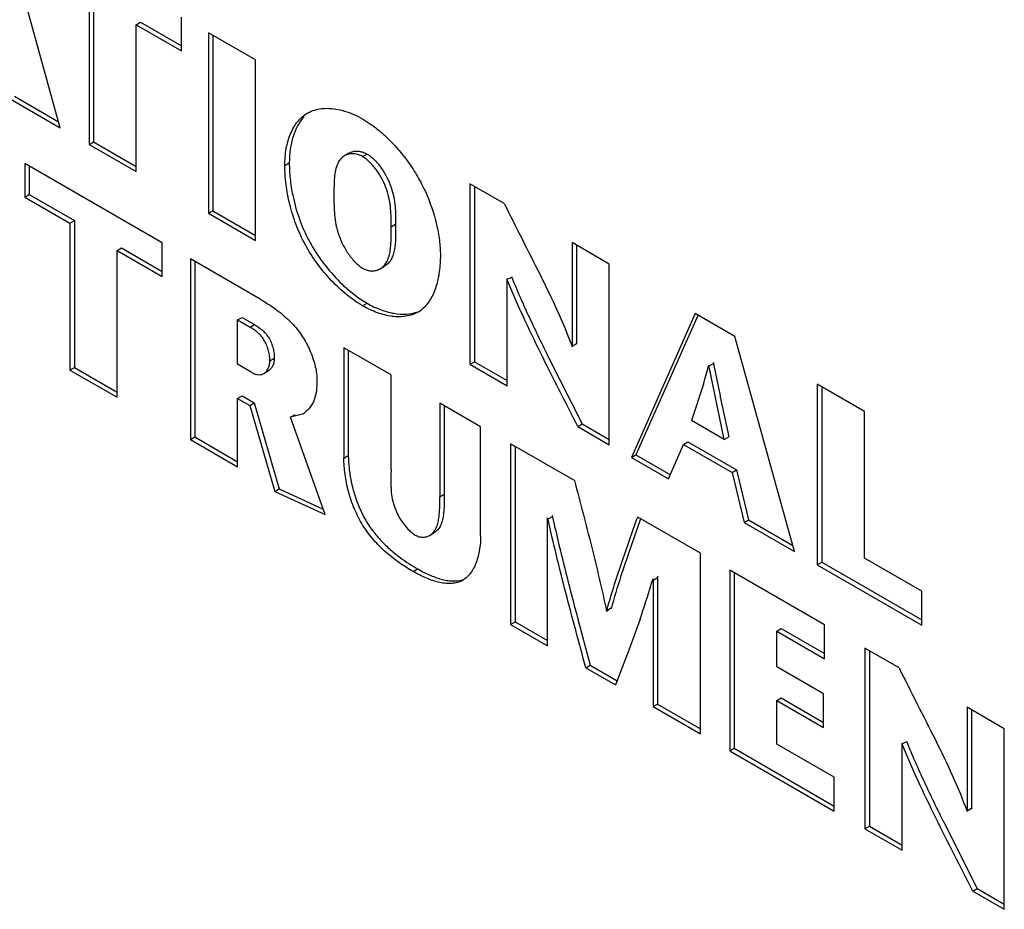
# Model space of a CAD drawing. Header units: inches. Extents: x 0 to 34, y 0 to 22.
# Tile 86 of 126: x 22.742 to 23.211, y 12.285 to 12.709. Entities that reach past the tile are written whole.
import ezdxf

# ---------------------------------------------------------------- set-up
doc = ezdxf.new("R2010")
doc.units = ezdxf.units.IN
doc.header["$LTSCALE"] = 1.87
doc.header["$MEASUREMENT"] = 0
doc.layers.get('0').update_dxf_attribs({"linetype": 'CONTINUOUS'})

msp = doc.modelspace()

# ---------------------------------------------------------------- linework, layer by layer
at = {"color": 7, "linetype": 'CONTINUOUS'}
for p, q in [((22.7615210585, 12.657347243), (22.7331513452, 12.7598390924)), ((22.7752261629, 12.7194112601), (22.7752261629, 12.6494284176)), ((22.7773474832, 12.7206360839), (22.7773474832, 12.6506532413)), ((22.7977160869, 12.7064258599), (22.7998374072, 12.7076506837)), ((22.7998374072, 12.7076506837), (22.8192376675, 12.6964492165)), ((22.8192376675, 12.693999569), (22.8192376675, 12.7101293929)), ((22.7977160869, 12.6364430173), (22.7977160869, 12.7064258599)), ((22.7977160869, 12.7064258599), (22.8192376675, 12.693999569)), ((22.8321089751, 12.7026976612), (22.8321089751, 12.6165849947)), ((22.8546273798, 12.6896958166), (22.8321089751, 12.7026976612)), ((22.8342302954, 12.7014728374), (22.8342302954, 12.6178098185)), ((22.8546273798, 12.6035831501), (22.8546273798, 12.6896958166)), ((22.7376306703, 12.6711412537), (22.7615210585, 12.657347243)), ((22.7397519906, 12.6723660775), (22.7607140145, 12.6602628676)), ((22.905602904, 12.6615638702), (22.9093957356, 12.6591389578)), ((22.7752261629, 12.6494284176), (22.7773474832, 12.6506532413)), ((22.7773474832, 12.6506532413), (22.7977160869, 12.6388926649)), ((22.7752261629, 12.6494284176), (22.7977160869, 12.6364430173)), ((22.8990784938, 12.6452241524), (22.8969571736, 12.6439993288)), ((22.905602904, 12.6436185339), (22.9077242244, 12.6448433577)), ((22.7446221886, 12.6404047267), (22.7446221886, 12.6242805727)), ((22.8101650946, 12.6025610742), (22.7446221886, 12.6404047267)), ((22.7467435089, 12.6391799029), (22.7467435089, 12.6255053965)), ((22.8685436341, 12.6393959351), (22.8706649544, 12.6406207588)), ((22.9567885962, 12.6307092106), (22.9567885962, 12.5445965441)), ((22.9730834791, 12.6213007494), (22.9567885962, 12.6307092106)), ((22.9589099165, 12.6294843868), (22.9589099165, 12.5458213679)), ((22.7446221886, 12.6242805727), (22.7467435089, 12.6255053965)), ((22.7446221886, 12.6242805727), (22.7661437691, 12.6118542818)), ((22.7467435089, 12.6255053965), (22.7682650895, 12.6130791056)), ((22.8321089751, 12.6165849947), (22.8342302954, 12.6178098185)), ((22.8342302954, 12.6178098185), (22.8546273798, 12.6060327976)), ((22.7661437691, 12.6118542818), (22.7682650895, 12.6130791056)), ((22.7682650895, 12.6130791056), (22.7682650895, 12.5430803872)), ((22.8321089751, 12.6165849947), (22.8546273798, 12.6035831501)), ((22.7661437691, 12.6118542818), (22.7661437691, 12.5418555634)), ((22.919240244, 12.6101243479), (22.9213615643, 12.6113491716)), ((22.7886238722, 12.598874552), (22.7907451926, 12.6000993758)), ((22.7907451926, 12.6000993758), (22.8101650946, 12.5888865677)), ((22.8101650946, 12.5864369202), (22.8101650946, 12.6025610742)), ((23.0054611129, 12.6026063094), (23.0054611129, 12.5529567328)), ((23.0231564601, 12.5923892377), (23.0054611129, 12.6026063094)), ((23.0075824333, 12.6013814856), (23.0075824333, 12.5541815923)), ((22.7886238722, 12.5288758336), (22.7886238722, 12.598874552)), ((22.7886238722, 12.598874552), (22.8101650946, 12.5864369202)), ((22.8235343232, 12.5948418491), (22.8235343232, 12.5087189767)), ((22.8568145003, 12.575626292), (22.8235343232, 12.5948418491)), ((22.8256556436, 12.5936170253), (22.8256556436, 12.5099438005)), ((22.9139913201, 12.5901566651), (22.9161126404, 12.5913814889)), ((23.0231564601, 12.5062765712), (23.0231564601, 12.5923892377)), ((22.9744544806, 12.5852618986), (22.9765758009, 12.5860417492)), ((22.9744544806, 12.5343964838), (22.9744544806, 12.5852618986)), ((22.8982347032, 12.580602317), (22.9037159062, 12.5762833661)), ((22.9037159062, 12.5762833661), (22.9077242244, 12.5737140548)), ((22.905602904, 12.572489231), (22.9077242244, 12.5737140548)), ((22.84605371, 12.5657152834), (22.8481750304, 12.5669401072)), ((22.8481750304, 12.5669401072), (22.854121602, 12.5635066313)), ((23.0641283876, 12.5687370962), (23.0337640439, 12.5001575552)), ((23.0654485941, 12.5681525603), (23.0358853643, 12.501382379)), ((23.0830120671, 12.5578338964), (23.0641283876, 12.5687370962)), ((22.84605371, 12.5445811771), (22.84605371, 12.5657152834)), ((22.84605371, 12.5657152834), (22.8520002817, 12.5622818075)), ((22.8520002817, 12.5622818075), (22.854121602, 12.5635066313)), ((23.1113817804, 12.455342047), (23.0830120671, 12.5578338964)), ((22.8966835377, 12.5524680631), (22.8966835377, 12.4998329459)), ((22.9191548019, 12.5394934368), (22.8966835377, 12.5524680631)), ((23.0054611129, 12.553265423), (23.0075824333, 12.5544902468)), ((22.8614087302, 12.546285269), (22.8635300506, 12.5475100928)), ((22.898804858, 12.5512432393), (22.898804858, 12.5010577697)), ((22.9943941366, 12.547550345), (23.010268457, 12.5161675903)), ((22.7661437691, 12.5418555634), (22.7682650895, 12.5430803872)), ((22.7682650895, 12.5430803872), (22.7886238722, 12.5313254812)), ((22.8524215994, 12.5409044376), (22.84605371, 12.5445811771)), ((22.9567885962, 12.5445965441), (22.9589099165, 12.5458213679)), ((22.9567885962, 12.5445965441), (22.9744544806, 12.5343964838)), ((22.9589099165, 12.5458213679), (22.9744544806, 12.5368461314)), ((23.0779866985, 12.5088091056), (23.0706375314, 12.544241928)), ((23.0707260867, 12.5437878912), (23.0728474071, 12.545012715)), ((22.7661437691, 12.5418555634), (22.7886238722, 12.5288758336)), ((22.8584899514, 12.5402079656), (22.8606112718, 12.5414327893)), ((22.9191548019, 12.4944719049), (22.9191548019, 12.5394934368)), ((23.0679907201, 12.5351694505), (23.0623252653, 12.5178518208)), ((23.1223055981, 12.5351417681), (23.1223055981, 12.4490291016)), ((23.1447955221, 12.5221563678), (23.1223055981, 12.5351417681)), ((23.1244269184, 12.5339169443), (23.1244269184, 12.4502539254)), ((22.84605371, 12.5283402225), (22.8481750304, 12.5295650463)), ((22.8481750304, 12.5295650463), (22.8539968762, 12.5262035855)), ((22.84605371, 12.495716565), (22.84605371, 12.5283402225)), ((22.84605371, 12.5283402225), (22.8518755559, 12.5249787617)), ((22.8518755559, 12.5249787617), (22.8539968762, 12.5262035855)), ((22.8518755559, 12.5249787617), (22.8637195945, 12.4840151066)), ((22.8539968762, 12.5262035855), (22.8658409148, 12.4852399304)), ((22.9423930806, 12.5260759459), (22.9423930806, 12.4814138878)), ((22.9618237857, 12.5148569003), (22.9423930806, 12.5260759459)), ((22.944514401, 12.5248511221), (22.944514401, 12.4826387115)), ((22.8770240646, 12.5208934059), (22.8712866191, 12.5194251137)), ((22.8712866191, 12.5194251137), (22.8734079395, 12.5206499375)), ((22.8877641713, 12.4729624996), (22.8712866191, 12.5194251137)), ((23.0776156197, 12.5217836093), (23.0801080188, 12.5100339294)), ((23.1447955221, 12.4521678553), (23.1447955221, 12.5221563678)), ((22.9618237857, 12.4628080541), (22.9618237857, 12.5148569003)), ((23.0081471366, 12.5149427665), (23.010268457, 12.5161675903)), ((23.0081471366, 12.5149427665), (23.0231564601, 12.5062765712)), ((23.010268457, 12.5161675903), (23.0231564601, 12.5087262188)), ((23.0779866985, 12.5088091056), (23.0623252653, 12.5178518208)), ((22.8235343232, 12.5087189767), (22.8256556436, 12.5099438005)), ((22.8256556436, 12.5099438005), (22.84605371, 12.4981662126)), ((23.0779866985, 12.5088091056), (23.0801080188, 12.5100339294)), ((22.8235343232, 12.5087189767), (22.84605371, 12.495716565)), ((22.9761142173, 12.5067441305), (22.9761142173, 12.4206212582)), ((23.0065551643, 12.4891679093), (22.9761142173, 12.5067441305)), ((22.9782355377, 12.5055193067), (22.9782355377, 12.4218460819)), ((23.0513248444, 12.4900181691), (23.0584695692, 12.50642939)), ((23.0584695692, 12.50642939), (23.0605908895, 12.5076542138)), ((23.0584695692, 12.50642939), (23.0816499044, 12.4930453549)), ((23.0605908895, 12.5076542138), (23.0837712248, 12.4942701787)), ((22.8966835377, 12.4998329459), (22.898804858, 12.5010577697)), ((23.0337640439, 12.5001575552), (23.0358853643, 12.501382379)), ((23.0358853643, 12.501382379), (23.0523856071, 12.4918553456)), ((23.0337640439, 12.5001575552), (23.0513248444, 12.4900181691)), ((23.0816499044, 12.4930453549), (23.0837712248, 12.4942701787)), ((23.0816499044, 12.4930453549), (23.0874619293, 12.4691530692)), ((23.0837712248, 12.4942701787), (23.0895832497, 12.470377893)), ((22.8637195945, 12.4840151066), (22.8658409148, 12.4852399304)), ((22.8637195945, 12.4840151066), (22.8877641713, 12.4729624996)), ((22.8658409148, 12.4852399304), (22.8868320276, 12.4755909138)), ((22.9423930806, 12.4814138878), (22.944514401, 12.4826387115)), ((22.9937702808, 12.4707254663), (22.9958916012, 12.4719502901)), ((22.9937702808, 12.4104268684), (22.9937778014, 12.4713587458)), ((23.0380954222, 12.4709577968), (23.0335376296, 12.458124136)), ((23.0665639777, 12.4545195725), (23.0366985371, 12.4717635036)), ((23.0874619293, 12.4691530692), (23.0895832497, 12.470377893)), ((23.0874619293, 12.4691530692), (23.1113817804, 12.455342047)), ((23.0895832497, 12.470377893), (23.1105747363, 12.4582576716)), ((22.9374986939, 12.4630188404), (22.9396200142, 12.4642436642)), ((23.0335376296, 12.458124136), (23.0285567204, 12.4433228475)), ((23.0665639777, 12.3683967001), (23.0665639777, 12.4545195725)), ((23.1223055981, 12.4490291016), (23.1244269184, 12.4502539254)), ((23.1223055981, 12.4490291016), (23.1720623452, 12.4203001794)), ((23.1244269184, 12.4502539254), (23.1720623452, 12.422749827)), ((23.1720623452, 12.4364243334), (23.1447955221, 12.4521678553)), ((22.9296366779, 12.445856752), (22.9317579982, 12.4470815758)), ((23.0805381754, 12.4464510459), (23.0805381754, 12.3603281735)), ((23.1258057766, 12.4203141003), (23.0805381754, 12.4464510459)), ((23.0826594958, 12.4452262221), (23.0826594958, 12.3615529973)), ((23.0440530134, 12.4423243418), (23.0440927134, 12.3813713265)), ((23.0440927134, 12.4416699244), (23.0462140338, 12.4428947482)), ((23.0461743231, 12.4435491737), (23.0462140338, 12.3825961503)), ((23.1720623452, 12.4203001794), (23.1720623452, 12.4364243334)), ((23.0219018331, 12.4268324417), (23.0239156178, 12.4285550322)), ((22.9761142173, 12.4206212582), (22.9782355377, 12.4218460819)), ((22.9782355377, 12.4218460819), (22.9937705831, 12.4128763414)), ((23.0076408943, 12.4252251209), (23.0081908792, 12.4231480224)), ((23.0081908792, 12.4231480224), (23.0141241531, 12.4011244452)), ((23.0378444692, 12.4231362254), (23.0325467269, 12.4083807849)), ((22.9761142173, 12.4206212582), (22.9937702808, 12.4104268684)), ((23.1029897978, 12.4173636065), (23.1051111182, 12.4185884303)), ((23.1029897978, 12.4003764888), (23.1029897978, 12.4173636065)), ((23.1029897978, 12.4173636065), (23.1258057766, 12.4041899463)), ((23.1051111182, 12.4185884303), (23.1258057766, 12.4066395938)), ((23.1258057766, 12.4041899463), (23.1258057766, 12.4203141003)), ((23.0325467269, 12.4083807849), (23.0261871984, 12.3917097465)), ((23.145006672, 12.4092277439), (23.145006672, 12.3231048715)), ((23.1612730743, 12.3998357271), (23.145006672, 12.4092277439)), ((23.1471279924, 12.4080029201), (23.1471279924, 12.3243296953)), ((23.0120028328, 12.3998996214), (23.0141241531, 12.4011244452)), ((23.0120028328, 12.3998996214), (23.0261871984, 12.3917097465)), ((23.0141241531, 12.4011244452), (23.027247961, 12.3935469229)), ((23.1252980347, 12.3874959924), (23.1029897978, 12.4003764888)), ((23.1029897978, 12.3842795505), (23.1051111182, 12.3855043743)), ((23.1029897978, 12.3635049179), (23.1029897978, 12.3842795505)), ((23.1029897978, 12.3842795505), (23.1252980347, 12.3713990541)), ((23.1051111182, 12.3855043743), (23.1252980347, 12.3738487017)), ((23.1252980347, 12.3713990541), (23.1252980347, 12.3874959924)), ((23.0440927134, 12.3813713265), (23.0462140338, 12.3825961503)), ((23.0440927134, 12.3813713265), (23.0665639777, 12.3683967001)), ((23.0462140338, 12.3825961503), (23.0665639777, 12.3708463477)), ((23.1937086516, 12.3811078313), (23.1937086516, 12.3313462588)), ((23.2114226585, 12.3708799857), (23.1937086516, 12.3811078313)), ((23.1958299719, 12.3798830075), (23.1958299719, 12.3325711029)), ((23.2114226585, 12.2847571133), (23.2114226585, 12.3708799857)), ((23.1626725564, 12.3638196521), (23.1647938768, 12.3645602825)), ((23.0805381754, 12.3603281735), (23.0826594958, 12.3615529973)), ((23.0805381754, 12.3603281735), (23.1303901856, 12.3315442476)), ((23.0826594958, 12.3615529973), (23.1303901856, 12.3339938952)), ((23.1303901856, 12.3476842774), (23.1029897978, 12.3635049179)), ((23.1626725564, 12.3129048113), (23.1626725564, 12.3638196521)), ((23.1303901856, 12.3315442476), (23.1303901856, 12.3476842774)), ((23.1937086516, 12.331761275), (23.1958299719, 12.3329860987)), ((23.145006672, 12.3231048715), (23.1471279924, 12.3243296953)), ((23.145006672, 12.3231048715), (23.1626725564, 12.3129048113)), ((23.1471279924, 12.3243296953), (23.1626725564, 12.3153544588)), ((23.1826864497, 12.3259609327), (23.1985150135, 12.2946594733)), ((23.1963936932, 12.2934346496), (23.1985150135, 12.2946594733)), ((23.1985150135, 12.2946594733), (23.2114226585, 12.2872067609)), ((23.1963936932, 12.2934346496), (23.2114226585, 12.2847571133))]:
    msp.add_line(p, q, dxfattribs=at)
for centre, radius, start, end in [((22.8661030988, 12.5991474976), 0.0740170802, 46.4959366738, 48.5783456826), ((22.9484878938, 12.6381014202), 0.0763644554, 226.4048091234, 228.8471210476), ((22.9246562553, 12.5820908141), 0.0145911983, 300.0464246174, 309.4873122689), ((22.8214348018, 12.6117600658), 0.2581781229, 342.743012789, 344.8411438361), ((24.1933367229, 12.7636966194), 1.1416299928, 191.020278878, 191.6374766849), ((24.8108980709, 12.8918033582), 1.7723381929, 191.666561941, 192.0505685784), ((22.8713986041, 12.5306320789), 0.011238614, 300.0125159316, 305.0874829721), ((23.3990120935, 12.324999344), 0.3888928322, 162.2865099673, 164.6295083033), ((22.5902658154, 12.5771927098), 0.4733497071, 341.2475686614, 343.4509783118), ((22.561899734, 12.5868595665), 0.5033177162, 341.0169603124, 341.2436312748)]:
    msp.add_arc(centre, radius, start, end, dxfattribs=at)
for points, knots in [([(22.8793412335, 12.6643392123), (22.879670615, 12.664529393), (22.8810273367, 12.6652477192), (22.8824868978, 12.6657669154), (22.8836060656, 12.6660483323)], [0, 0, 0, 0, 0.2478854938, 1, 1, 1, 1]), ([(22.8836060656, 12.6660483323), (22.8852538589, 12.6664626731), (22.8897829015, 12.6669470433), (22.8974153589, 12.6656007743), (22.9028833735, 12.6631340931), (22.905602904, 12.6615638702)], [0, 0, 0, 0, 0.2223420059, 0.5890624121, 1, 1, 1, 1]), ([(22.8685436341, 12.6393959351), (22.8685436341, 12.64208956), (22.8689538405, 12.6472581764), (22.8706519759, 12.6533814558), (22.8727309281, 12.6576045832), (22.8745851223, 12.6603210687), (22.8767706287, 12.662613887), (22.8784581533, 12.663829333), (22.8793412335, 12.6643392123)], [0, 0, 0, 0, 0.2849707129, 0.545527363, 0.6664660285, 0.7816041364, 0.8921203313, 1, 1, 1, 1]), ([(22.8777798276, 12.6626392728), (22.8752897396, 12.6600210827), (22.872612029, 12.6547492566), (22.8709450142, 12.6470747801), (22.8706649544, 12.6428165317), (22.8706649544, 12.6406207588)], [0, 0, 0, 0, 0.4598416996, 0.7205528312, 1, 1, 1, 1]), ([(22.9093957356, 12.6591389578), (22.909875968, 12.6588026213), (22.9118311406, 12.6573879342), (22.9137025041, 12.655858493), (22.9150724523, 12.6546500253)], [0, 0, 0, 0, 0.2429661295, 1, 1, 1, 1]), ([(22.9170569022, 12.6528339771), (22.9189321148, 12.6510551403), (22.9225654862, 12.6472442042), (22.9275115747, 12.6409863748), (22.9319187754, 12.6341915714), (22.9343974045, 12.6293651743), (22.9355163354, 12.6269021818)], [0, 0, 0, 0, 0.2422158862, 0.4925432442, 0.7464880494, 1, 1, 1, 1]), ([(22.8990784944, 12.6452241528), (22.8997062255, 12.6455865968), (22.9011110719, 12.6461384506), (22.9026145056, 12.6462555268), (22.9033730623, 12.6462115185)], [0, 0, 0, 0, 0.4882200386, 1, 1, 1, 1]), ([(22.9033730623, 12.6462115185), (22.9040990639, 12.646169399), (22.9056199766, 12.6458804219), (22.9070283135, 12.6452451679), (22.9077242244, 12.6448433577)], [0, 0, 0, 0, 0.4750591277, 1, 1, 1, 1]), ([(22.8969571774, 12.643999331), (22.89625689, 12.6435949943), (22.894958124, 12.6425196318), (22.8940902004, 12.6410880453), (22.8937364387, 12.6403258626)], [0, 0, 0, 0, 0.4904044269, 1, 1, 1, 1]), ([(22.905602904, 12.6436185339), (22.9048647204, 12.6440447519), (22.9033671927, 12.6447089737), (22.9010406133, 12.6450967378), (22.8988629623, 12.6448700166), (22.89754862, 12.644340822), (22.8969571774, 12.643999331)], [0, 0, 0, 0, 0.2826607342, 0.5372380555, 0.7735285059, 1, 1, 1, 1]), ([(22.919240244, 12.6101243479), (22.919240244, 12.6129703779), (22.9192126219, 12.617332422), (22.9184092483, 12.623222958), (22.9167531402, 12.629562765), (22.9135903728, 12.6356351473), (22.9093803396, 12.6407882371), (22.9068986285, 12.6428703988), (22.905602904, 12.6436185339)], [0, 0, 0, 0, 0.2262776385, 0.3460110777, 0.4717121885, 0.7460056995, 0.8810426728, 1, 1, 1, 1]), ([(22.9077242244, 12.6448433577), (22.9090199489, 12.6440952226), (22.9115016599, 12.6420130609), (22.9157116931, 12.6368599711), (22.9188744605, 12.6307875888), (22.9205305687, 12.6244477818), (22.9213339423, 12.6185572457), (22.9213615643, 12.6141952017), (22.9213615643, 12.6113491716)], [0, 0, 0, 0, 0.1189573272, 0.2539943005, 0.5282878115, 0.6539889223, 0.7737223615, 1, 1, 1, 1]), ([(22.905602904, 12.572489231), (22.902980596, 12.5740033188), (22.8977721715, 12.5776933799), (22.8905589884, 12.5844366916), (22.8838857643, 12.5924172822), (22.8781594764, 12.6013358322), (22.873792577, 12.6109004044), (22.8707567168, 12.6206369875), (22.8689729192, 12.6301500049), (22.8685436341, 12.6363984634), (22.8685436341, 12.6393959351)], [0, 0, 0, 0, 0.1139357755, 0.2390142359, 0.3706699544, 0.5043824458, 0.636568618, 0.7650467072, 0.8872140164, 1, 1, 1, 1]), ([(22.8706649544, 12.6406207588), (22.8706649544, 12.6381252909), (22.8709627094, 12.6329456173), (22.872665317, 12.622178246), (22.8752073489, 12.6140928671), (22.8774876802, 12.6088514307)], [0, 0, 0, 0, 0.2291118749, 0.4752079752, 1, 1, 1, 1]), ([(22.8937364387, 12.6403258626), (22.8932756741, 12.6393331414), (22.8926048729, 12.6371087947), (22.8919559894, 12.6322607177), (22.8919547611, 12.6284611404), (22.8919547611, 12.6258786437)], [0, 0, 0, 0, 0.2241007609, 0.471200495, 1, 1, 1, 1]), ([(22.8919547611, 12.6258786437), (22.8919547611, 12.6229096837), (22.8919121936, 12.6183704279), (22.8926049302, 12.6122218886), (22.8937438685, 12.6073564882), (22.8956993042, 12.6024163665), (22.8984059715, 12.59766665), (22.9011793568, 12.5940840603), (22.9036508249, 12.591755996), (22.9049470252, 12.5908302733), (22.905602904, 12.5904515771)], [0, 0, 0, 0, 0.2246964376, 0.3429381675, 0.4674551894, 0.6017424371, 0.7435184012, 0.8800800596, 0.9426818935, 1, 1, 1, 1]), ([(22.9355163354, 12.6269021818), (22.9377908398, 12.6218955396), (22.9404388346, 12.6142042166), (22.9423157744, 12.6039222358), (22.9426611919, 12.5989775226), (22.9426611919, 12.5966013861)], [0, 0, 0, 0, 0.5267202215, 0.7724055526, 1, 1, 1, 1]), ([(22.9730834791, 12.6213007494), (22.9759167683, 12.6156487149), (22.9815563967, 12.6042998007), (22.9902172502, 12.5873933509), (22.9984795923, 12.5703974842), (23.0033207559, 12.5588073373), (23.0054376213, 12.552955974)], [0, 0, 0, 0, 0.2507114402, 0.5025302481, 0.7532507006, 1, 1, 1, 1]), ([(22.8774876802, 12.6088514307), (22.8785597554, 12.6063872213), (22.8815679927, 12.6003390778), (22.8875877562, 12.591464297), (22.8929745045, 12.5855143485), (22.8958301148, 12.5827960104)], [0, 0, 0, 0, 0.2515462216, 0.630955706, 1, 1, 1, 1]), ([(22.9139913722, 12.5901566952), (22.914643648, 12.5905333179), (22.9158589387, 12.591496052), (22.9172214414, 12.5934349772), (22.9181475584, 12.5957463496), (22.9187363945, 12.5983350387), (22.9190680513, 12.6011367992), (22.9192659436, 12.605089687), (22.919240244, 12.6081022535), (22.919240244, 12.6101243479)], [0, 0, 0, 0, 0.1048472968, 0.2121852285, 0.3262525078, 0.4493038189, 0.580787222, 0.7185189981, 1, 1, 1, 1]), ([(22.9213615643, 12.6113491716), (22.9213615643, 12.6093270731), (22.9213872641, 12.6063145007), (22.9211893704, 12.6023616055), (22.9208577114, 12.5995598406), (22.9202688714, 12.5969711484), (22.9193427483, 12.5946597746), (22.9179802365, 12.5927208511), (22.9167649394, 12.5917581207), (22.9161126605, 12.5913815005)], [0, 0, 0, 0, 0.2814810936, 0.4192128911, 0.5506962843, 0.6737475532, 0.7878147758, 0.8951526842, 1, 1, 1, 1]), ([(22.9426611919, 12.5966013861), (22.9426611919, 12.593972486), (22.9423544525, 12.5888824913), (22.9410713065, 12.5827543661), (22.9394295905, 12.5783541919), (22.9374909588, 12.5745751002), (22.9354897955, 12.5721096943), (22.9339349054, 12.5708298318)], [0, 0, 0, 0, 0.281823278, 0.5449560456, 0.6676881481, 0.78410759, 1, 1, 1, 1]), ([(22.905602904, 12.5904515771), (22.9063186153, 12.5900383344), (22.9077695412, 12.5893973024), (22.9100273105, 12.5890431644), (22.9121388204, 12.5892951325), (22.9134124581, 12.5898224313), (22.9139913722, 12.5901566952)], [0, 0, 0, 0, 0.2823350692, 0.5355699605, 0.7716278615, 1, 1, 1, 1]), ([(23.0081471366, 12.5149427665), (23.0051977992, 12.5207623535), (22.999262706, 12.5323779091), (22.9904693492, 12.5498354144), (22.9834284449, 12.5644968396), (22.9780826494, 12.5762995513), (22.9756064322, 12.5822618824), (22.9744544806, 12.5852618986)], [0, 0, 0, 0, 0.2509300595, 0.5016859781, 0.7517871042, 0.876402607, 1, 1, 1, 1]), ([(22.9766016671, 12.5864193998), (22.9778703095, 12.5831194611), (22.9806151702, 12.5765682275), (22.9850509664, 12.5668597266), (22.9896491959, 12.5571778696), (22.9928024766, 12.550756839), (22.9943941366, 12.547550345)], [0, 0, 0, 0, 0.2480403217, 0.4981270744, 0.7488444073, 1, 1, 1, 1]), ([(22.8568145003, 12.575626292), (22.8575418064, 12.5752063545), (22.8605586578, 12.5734195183), (22.8634770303, 12.5714585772), (22.8655908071, 12.5698325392)], [0, 0, 0, 0, 0.239495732, 1, 1, 1, 1]), ([(22.9319620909, 12.5694603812), (22.9311068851, 12.5689665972), (22.9292637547, 12.5681407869), (22.9262672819, 12.5674193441), (22.9230650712, 12.5671781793), (22.9184712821, 12.5674756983), (22.912456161, 12.5690096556), (22.9078777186, 12.5711757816), (22.905602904, 12.572489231)], [0, 0, 0, 0, 0.1070766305, 0.2173537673, 0.3326427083, 0.4539376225, 0.7151801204, 1, 1, 1, 1]), ([(22.9077242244, 12.5737140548), (22.9097748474, 12.5725300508), (22.9139047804, 12.5705363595), (22.9202558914, 12.5687146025), (22.9263287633, 12.5682548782), (22.9301749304, 12.5689937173), (22.9318941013, 12.5696479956)], [0, 0, 0, 0, 0.281566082, 0.5426320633, 0.7812694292, 1, 1, 1, 1]), ([(22.8655908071, 12.5698325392), (22.8662574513, 12.5693197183), (22.8689436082, 12.5671663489), (22.8714373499, 12.5647655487), (22.8731514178, 12.5628080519)], [0, 0, 0, 0, 0.2442871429, 1, 1, 1, 1]), ([(22.8614087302, 12.546285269), (22.8614087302, 12.5470368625), (22.8612970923, 12.5486118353), (22.8608482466, 12.5510072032), (22.8600858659, 12.5534397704), (22.8589942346, 12.5557747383), (22.8575271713, 12.5578584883), (22.855273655, 12.5601490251), (22.8533266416, 12.5615159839), (22.8520002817, 12.5622818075)], [0, 0, 0, 0, 0.1156621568, 0.2422455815, 0.3742701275, 0.5069922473, 0.6372683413, 0.7643073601, 1, 1, 1, 1]), ([(22.854121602, 12.5635066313), (22.855447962, 12.5627408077), (22.8573949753, 12.5613738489), (22.8596484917, 12.5590833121), (22.861115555, 12.556999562), (22.8622071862, 12.5546645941), (22.8629695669, 12.552232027), (22.8634184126, 12.5498366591), (22.8635300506, 12.5482616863), (22.8635300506, 12.5475100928)], [0, 0, 0, 0, 0.2356926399, 0.3627316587, 0.4930077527, 0.6257298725, 0.7577544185, 0.8843378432, 1, 1, 1, 1]), ([(22.8731514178, 12.5628080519), (22.8747369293, 12.5609973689), (22.8769274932, 12.5580481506), (22.8793173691, 12.5537637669), (22.881368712, 12.5492978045), (22.8828750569, 12.544723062), (22.8837028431, 12.5402151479), (22.8838603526, 12.5380532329), (22.8838603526, 12.5370153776)], [0, 0, 0, 0, 0.2539019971, 0.3852191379, 0.5170618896, 0.7720486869, 0.8905103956, 1, 1, 1, 1]), ([(22.8635300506, 12.5475100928), (22.8635300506, 12.546851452), (22.8634043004, 12.5455821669), (22.8628244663, 12.5438379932), (22.8619042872, 12.5424039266), (22.8610627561, 12.5416934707), (22.8606112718, 12.5414327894)], [0, 0, 0, 0, 0.281097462, 0.539585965, 0.7775013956, 1, 1, 1, 1]), ([(22.8584899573, 12.5402079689), (22.8589414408, 12.5404686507), (22.8597829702, 12.5411791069), (22.8607031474, 12.5426131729), (22.8612829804, 12.544357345), (22.8614087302, 12.5456266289), (22.8614087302, 12.546285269)], [0, 0, 0, 0, 0.2224986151, 0.4604140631, 0.7189025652, 1, 1, 1, 1]), ([(22.8524215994, 12.5409044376), (22.8529501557, 12.5405992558), (22.8539965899, 12.5400802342), (22.8556052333, 12.5396136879), (22.8571546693, 12.5396196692), (22.8580814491, 12.5399721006), (22.8584899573, 12.5402079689)], [0, 0, 0, 0, 0.2862342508, 0.545704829, 0.7787763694, 1, 1, 1, 1]), ([(22.8838603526, 12.5370153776), (22.8838603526, 12.5353711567), (22.88372895, 12.5322197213), (22.8827701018, 12.5277701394), (22.8808085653, 12.5240609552), (22.8789000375, 12.5221669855), (22.8778588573, 12.5214357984)], [0, 0, 0, 0, 0.2842871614, 0.5440830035, 0.780022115, 1, 1, 1, 1]), ([(22.898804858, 12.5010577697), (22.898804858, 12.4990688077), (22.8990609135, 12.494919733), (22.9000929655, 12.4885819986), (22.9018121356, 12.48205778), (22.9042377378, 12.475599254), (22.9073858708, 12.4694447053), (22.9113129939, 12.4638529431), (22.9158169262, 12.4589010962), (22.9191116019, 12.4559615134), (22.9207995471, 12.4545858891)], [0, 0, 0, 0, 0.1122850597, 0.234126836, 0.3619921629, 0.492544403, 0.6229026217, 0.7511670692, 0.8770712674, 1, 1, 1, 1]), ([(22.9296366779, 12.445856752), (22.9274569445, 12.4471153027), (22.9230446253, 12.4499061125), (22.916691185, 12.4548246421), (22.9106979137, 12.4607187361), (22.9054951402, 12.4676487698), (22.9015515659, 12.4754994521), (22.8987703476, 12.4837429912), (22.8971062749, 12.491894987), (22.8966835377, 12.4972701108), (22.8966835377, 12.4998329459)], [0, 0, 0, 0, 0.113694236, 0.2355035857, 0.362280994, 0.4923107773, 0.6250208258, 0.757333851, 0.8842344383, 1, 1, 1, 1]), ([(22.9191548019, 12.4944719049), (22.9191548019, 12.491845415), (22.9189721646, 12.4878515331), (22.9193322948, 12.4824302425), (22.9201639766, 12.4781504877), (22.9218036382, 12.4737923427), (22.9242134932, 12.4696050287), (22.9267103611, 12.4664378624), (22.9289338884, 12.4643688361), (22.9300960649, 12.4635425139), (22.9306826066, 12.4632038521)], [0, 0, 0, 0, 0.2252975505, 0.3425185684, 0.4652704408, 0.5978885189, 0.7399272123, 0.8782842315, 0.9419026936, 1, 1, 1, 1]), ([(23.0065551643, 12.4891679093), (23.0079319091, 12.4839581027), (23.0106844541, 12.4735564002), (23.0159765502, 12.452820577), (23.0196580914, 12.4372341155), (23.0219018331, 12.4268324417)], [0, 0, 0, 0, 0.2517996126, 0.5027731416, 1, 1, 1, 1]), ([(22.944514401, 12.4826387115), (22.944514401, 12.4807786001), (22.9445297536, 12.4780084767), (22.9443295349, 12.474375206), (22.9440098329, 12.4718010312), (22.9434552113, 12.469420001), (22.9425939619, 12.4672900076), (22.9413424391, 12.4654930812), (22.9402239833, 12.4645923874), (22.9396200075, 12.4642436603)], [0, 0, 0, 0, 0.281052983, 0.4183754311, 0.5495434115, 0.6725178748, 0.7868197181, 0.8946232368, 1, 1, 1, 1]), ([(22.937498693, 12.4630188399), (22.9381026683, 12.4633675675), (22.9392211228, 12.4642682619), (22.940472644, 12.4660651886), (22.9413338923, 12.4681951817), (22.9418885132, 12.4705762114), (22.9422082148, 12.4731503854), (22.9424084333, 12.4767836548), (22.9423930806, 12.4795537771), (22.9423930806, 12.4814138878)], [0, 0, 0, 0, 0.1053767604, 0.2131802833, 0.3274821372, 0.4504566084, 0.5816245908, 0.7189470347, 1, 1, 1, 1]), ([(22.9959149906, 12.4725799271), (22.9968080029, 12.4686412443), (23.000498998, 12.4528031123), (23.0045180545, 12.4370430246), (23.0076408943, 12.4252251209)], [0, 0, 0, 0, 0.2483459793, 1, 1, 1, 1]), ([(23.0120028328, 12.3998996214), (23.0103822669, 12.4058683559), (23.0071458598, 12.4177885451), (23.0008898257, 12.4415602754), (22.9964978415, 12.4594281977), (22.9937936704, 12.4713551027)], [0, 0, 0, 0, 0.2516074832, 0.5024814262, 1, 1, 1, 1]), ([(23.0219018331, 12.4268324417), (23.0229652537, 12.430697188), (23.0251901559, 12.4383413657), (23.0300781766, 12.4533392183), (23.0340757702, 12.4644044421), (23.0366985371, 12.4717635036)], [0, 0, 0, 0, 0.254141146, 0.5046704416, 1, 1, 1, 1]), ([(22.9306826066, 12.4632038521), (22.9312649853, 12.4628675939), (22.9324439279, 12.4623483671), (22.9342801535, 12.4620776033), (22.9359931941, 12.4623072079), (22.9370253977, 12.4627455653), (22.937498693, 12.4630188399)], [0, 0, 0, 0, 0.2825896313, 0.5346846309, 0.7703412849, 1, 1, 1, 1]), ([(22.9618237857, 12.4628080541), (22.9618237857, 12.4607775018), (22.9615614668, 12.4568358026), (22.9607034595, 12.4529704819), (22.9601074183, 12.4511599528)], [0, 0, 0, 0, 0.5158046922, 1, 1, 1, 1]), ([(22.9207995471, 12.4545858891), (22.9216967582, 12.4538546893), (22.9251972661, 12.451137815), (22.9289238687, 12.4487179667), (22.9317579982, 12.4470815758)], [0, 0, 0, 0, 0.2612674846, 1, 1, 1, 1]), ([(22.9601074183, 12.4511599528), (22.9597646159, 12.4501186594), (22.958982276, 12.4481365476), (22.9574403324, 12.4454451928), (22.9555566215, 12.4431990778), (22.9540414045, 12.4420404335), (22.9532435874, 12.4415797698)], [0, 0, 0, 0, 0.2733816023, 0.5296673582, 0.7702607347, 1, 1, 1, 1]), ([(22.9532435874, 12.4415797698), (22.9524979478, 12.4411492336), (22.9508610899, 12.4404604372), (22.9481719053, 12.4400158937), (22.94529519, 12.4400694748), (22.9411497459, 12.4407461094), (22.9358034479, 12.44257713), (22.9316968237, 12.4446672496), (22.9296366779, 12.445856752)], [0, 0, 0, 0, 0.1034431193, 0.2108482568, 0.3252216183, 0.4476235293, 0.714196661, 1, 1, 1, 1]), ([(22.9317579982, 12.4470815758), (22.9335850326, 12.446026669), (22.9372402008, 12.4441401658), (22.9419800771, 12.4423787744), (22.9457017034, 12.4415406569), (22.9490983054, 12.4411558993), (22.9516383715, 12.4413764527), (22.9531742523, 12.4418505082)], [0, 0, 0, 0, 0.2804062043, 0.545668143, 0.6694747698, 0.7863602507, 1, 1, 1, 1]), ([(23.1612730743, 12.3998357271), (23.16411902, 12.394174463), (23.1697794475, 12.3828032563), (23.1784734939, 12.3658655), (23.1867511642, 12.3488347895), (23.1915779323, 12.3372130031), (23.1936759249, 12.3313454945)], [0, 0, 0, 0, 0.2507488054, 0.5026568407, 0.7534078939, 1, 1, 1, 1]), ([(23.1648220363, 12.3649711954), (23.1660956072, 12.3616590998), (23.1688516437, 12.3550839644), (23.1733057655, 12.3453403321), (23.1779227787, 12.3356234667), (23.1810886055, 12.3291791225), (23.1826864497, 12.3259609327)], [0, 0, 0, 0, 0.2480417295, 0.498129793, 0.748846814, 1, 1, 1, 1]), ([(23.1963936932, 12.2934346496), (23.1934435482, 12.2992603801), (23.187505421, 12.3108876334), (23.1787047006, 12.3283613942), (23.1716562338, 12.3430358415), (23.166304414, 12.3548490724), (23.1638256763, 12.3608168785), (23.1626725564, 12.3638196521)], [0, 0, 0, 0, 0.2509246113, 0.5016792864, 0.7517834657, 0.8764009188, 1, 1, 1, 1])]:
    msp.add_open_spline(points, degree=3, knots=knots, dxfattribs=at)

doc.saveas('drawing.dxf')
